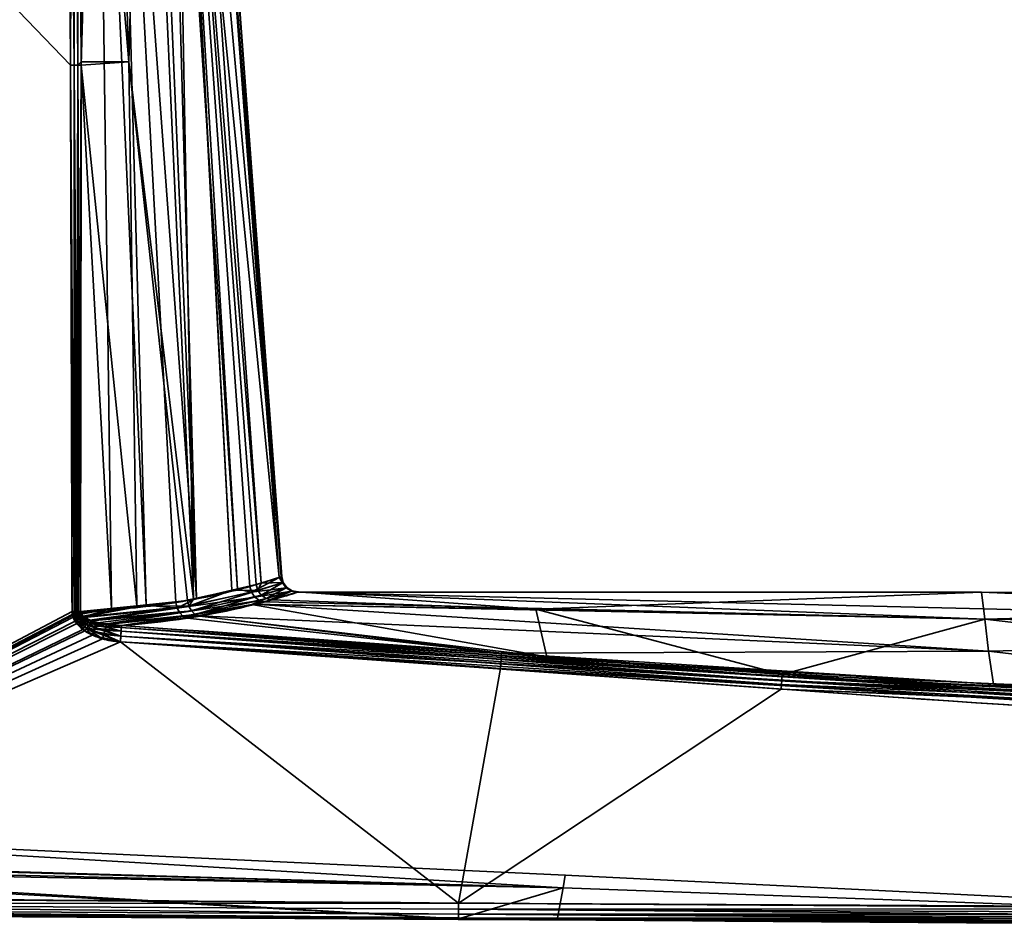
# Model space of a CAD drawing. Header units: millimetres. Extents: x -309 to 8309, y -96 to 57.
# Tile 3 of 95: x -249 to -219, y -93 to -66. Entities that reach past the tile are written whole.
import ezdxf

# ---------------------------------------------------------------- set-up
doc = ezdxf.new("R2010")
doc.units = ezdxf.units.MM
doc.layers.add('31', color=7, linetype='Continuous', true_color=0xffffff)

# ---------------------------------------------------------------- blocks, each defined once
blk = doc.blocks.new('UG_SURFACE_022')
at = {"layer": '31', "color": 251, "linetype": 'Continuous', "lineweight": 35}
for points in [[(-264, -50.3, 1115), (-264, -92.446, 1115), (-247.636, -83.789, 1115), (-247.684, -67.253, 1115)], [(-247.684, -67.253, 1115), (-247.744, -50.3, 1115), (-264, -50.3, 1115)], [(-264, -50.3, 1093), (-247.744, -50.3, 1093), (-247.684, -67.253, 1093)], [(-247.684, -67.253, 1093), (-247.636, -83.789, 1093), (-264, -92.446, 1093), (-264, -50.3, 1093)], [(-247.744, -50.3, 1115), (-247.684, -67.253, 1115), (-247.567, -67.253, 1114.986)], [(-247.567, -67.253, 1114.986), (-247.594, -50.3, 1114.974), (-247.744, -50.3, 1115)], [(-247.684, -67.253, 1093), (-247.744, -50.3, 1093), (-247.625, -50.3, 1093.014)], [(-247.625, -50.3, 1093.014), (-247.567, -67.253, 1093.014), (-247.684, -67.253, 1093)], [(-247.625, -50.3, 1093.014), (-247.596, -50.3, 1093.027), (-247.567, -67.253, 1093.014)], [(-247.596, -50.3, 1093.027), (-247.471, -50.3, 1093.081), (-247.455, -67.252, 1093.055)], [(-247.455, -67.252, 1093.055), (-247.567, -67.253, 1093.014), (-247.596, -50.3, 1093.027)], [(-247.579, -50.3, 1114.972), (-247.594, -50.3, 1114.974), (-247.567, -67.253, 1114.986)], [(-247.579, -50.3, 1114.972), (-247.567, -67.253, 1114.986), (-247.455, -67.252, 1114.944)], [(-247.455, -67.252, 1114.944), (-247.46, -50.3, 1114.906), (-247.579, -50.3, 1114.972)], [(-247.471, -50.3, 1093.081), (-247.459, -50.3, 1093.092), (-247.455, -67.252, 1093.055)], [(-247.432, -50.3, 1114.89), (-247.46, -50.3, 1114.906), (-247.455, -67.252, 1114.944)], [(-247.459, -50.3, 1093.092), (-247.348, -50.3, 1093.195), (-247.357, -67.252, 1093.122)], [(-247.357, -67.252, 1093.122), (-247.455, -67.252, 1093.055), (-247.459, -50.3, 1093.092)], [(-247.432, -50.3, 1114.89), (-247.455, -67.252, 1114.944), (-247.357, -67.145, 1114.878)], [(-247.357, -67.145, 1114.878), (-247.348, -50.3, 1114.805), (-247.432, -50.3, 1114.89)], [(-246.885, -50.3, 1094.032), (-246.442, -83.701, 1093.844), (-247.357, -67.252, 1093.122)], [(-247.348, -50.3, 1114.805), (-247.357, -67.145, 1114.878), (-245.913, -67.145, 1113.426)], [(-247.357, -67.252, 1093.122), (-247.348, -50.3, 1093.195), (-246.885, -50.3, 1094.032)], [(-245.913, -67.145, 1113.426), (-246.473, -50.3, 1113.145), (-247.348, -50.3, 1114.805)], [(-246.885, -50.3, 1094.032), (-246.296, -50.3, 1095.096), (-245.389, -83.604, 1094.712)], [(-245.389, -83.604, 1094.712), (-246.442, -83.701, 1093.844), (-246.885, -50.3, 1094.032)], [(-245.466, -50.3, 1111.238), (-246.473, -50.3, 1113.145), (-245.913, -67.145, 1113.426)], [(-246.296, -50.3, 1095.096), (-245.276, -50.3, 1096.939), (-243.869, -83.385, 1096.452)], [(-243.869, -83.385, 1096.452), (-244.492, -83.52, 1095.452), (-246.296, -50.3, 1095.096)], [(-244.492, -83.52, 1095.452), (-245.389, -83.604, 1094.712), (-246.296, -50.3, 1095.096)], [(-245.913, -67.145, 1113.426), (-243.959, -83.42, 1111.814), (-245.466, -50.3, 1111.238)], [(-244.566, -50.3, 1109.53), (-245.466, -50.3, 1111.238), (-243.959, -83.42, 1111.814)], [(-243.869, -83.385, 1096.452), (-245.276, -50.3, 1096.939), (-244.799, -50.3, 1097.801)], [(-244.799, -50.3, 1097.801), (-244.591, -50.3, 1098.902), (-242.62, -83.114, 1098.457)], [(-242.62, -83.114, 1098.457), (-243.869, -83.385, 1096.452), (-244.799, -50.3, 1097.801)], [(-244.591, -50.3, 1098.902), (-243.799, -50.3, 1103.086), (-241.36, -82.76, 1102.975)], [(-241.36, -82.76, 1102.975), (-242.248, -83.033, 1099.055), (-244.591, -50.3, 1098.902)], [(-242.248, -83.033, 1099.055), (-242.62, -83.114, 1098.457), (-244.591, -50.3, 1098.902)], [(-244.566, -50.3, 1109.53), (-243.959, -83.42, 1111.814), (-242.801, -83.151, 1109.764)], [(-242.801, -83.151, 1109.764), (-244.54, -50.3, 1109.361), (-244.566, -50.3, 1109.53)], [(-244.54, -50.3, 1109.361), (-242.055, -82.978, 1108.443), (-241.904, -82.931, 1107.623)], [(-244.54, -50.3, 1109.361), (-242.801, -83.151, 1109.764), (-242.055, -82.978, 1108.443)], [(-241.904, -82.931, 1107.623), (-244.227, -50.3, 1107.267), (-244.54, -50.3, 1109.361)], [(-244.227, -50.3, 1107.267), (-241.904, -82.931, 1107.623), (-241.285, -82.736, 1104.244)], [(-241.285, -82.736, 1104.244), (-243.688, -50.3, 1103.672), (-244.227, -50.3, 1107.267)], [(-241.306, -82.743, 1103.216), (-243.799, -50.3, 1103.086), (-243.688, -50.3, 1103.672)], [(-241.306, -82.743, 1103.216), (-241.36, -82.76, 1102.975), (-243.799, -50.3, 1103.086)], [(-243.688, -50.3, 1103.672), (-241.285, -82.736, 1104.244), (-241.306, -82.743, 1103.216)], [(-247.684, -67.253, 1115), (-247.636, -83.789, 1115), (-247.569, -83.789, 1114.994)], [(-247.569, -83.789, 1114.994), (-247.567, -67.253, 1114.986), (-247.684, -67.253, 1115)], [(-247.569, -83.789, 1093.006), (-247.684, -67.253, 1093), (-247.567, -67.253, 1093.014)], [(-247.569, -83.789, 1093.006), (-247.636, -83.789, 1093), (-247.684, -67.253, 1093)], [(-247.569, -83.789, 1114.994), (-247.547, -83.789, 1114.992), (-247.567, -67.253, 1114.986)], [(-247.567, -67.253, 1093.014), (-247.547, -83.789, 1093.008), (-247.569, -83.789, 1093.006)], [(-247.504, -83.789, 1114.98), (-247.455, -67.252, 1114.944), (-247.567, -67.253, 1114.986)], [(-247.567, -67.253, 1093.014), (-247.455, -67.252, 1093.055), (-247.461, -83.789, 1093.032)], [(-247.567, -67.253, 1114.986), (-247.547, -83.789, 1114.992), (-247.504, -83.789, 1114.98)], [(-247.461, -83.789, 1093.032), (-247.504, -83.789, 1093.02), (-247.567, -67.253, 1093.014)], [(-247.504, -83.789, 1093.02), (-247.547, -83.789, 1093.008), (-247.567, -67.253, 1093.014)], [(-247.504, -83.789, 1114.98), (-247.461, -83.789, 1114.968), (-247.455, -67.252, 1114.944)], [(-247.455, -67.252, 1114.944), (-247.461, -83.789, 1114.968), (-247.441, -83.788, 1114.959)], [(-247.441, -83.788, 1093.041), (-247.461, -83.789, 1093.032), (-247.455, -67.252, 1093.055)], [(-247.455, -67.252, 1114.944), (-247.357, -67.252, 1114.878), (-247.357, -67.145, 1114.878)], [(-247.441, -83.788, 1114.959), (-247.357, -67.252, 1114.878), (-247.455, -67.252, 1114.944)], [(-247.455, -67.252, 1093.055), (-247.357, -67.252, 1093.122), (-247.38, -83.788, 1093.07)], [(-247.38, -83.788, 1093.07), (-247.441, -83.788, 1093.041), (-247.455, -67.252, 1093.055)], [(-247.441, -83.788, 1114.959), (-247.38, -83.788, 1114.93), (-247.357, -67.252, 1114.878)], [(-246.442, -83.701, 1093.844), (-247.38, -83.788, 1093.07), (-247.357, -67.252, 1093.122)], [(-247.357, -67.252, 1114.878), (-247.38, -83.788, 1114.93), (-245.676, -83.617, 1113.461)], [(-245.913, -67.145, 1113.426), (-247.357, -67.145, 1114.878), (-247.357, -67.252, 1114.878)], [(-245.676, -83.617, 1113.461), (-245.913, -67.145, 1113.426), (-247.357, -67.252, 1114.878)], [(-245.913, -67.145, 1113.426), (-245.676, -83.617, 1113.461), (-244.143, -83.462, 1112.14)], [(-244.143, -83.462, 1112.14), (-243.959, -83.42, 1111.814), (-245.913, -67.145, 1113.426)], [(-242.2, -83.208, 1099.055), (-242.248, -83.033, 1099.055), (-241.36, -82.76, 1102.975)], [(-241.36, -82.76, 1102.975), (-241.258, -82.923, 1103.216), (-242.2, -83.208, 1099.055)], [(-241.237, -82.916, 1104.244), (-241.285, -82.736, 1104.244), (-241.904, -82.931, 1107.623)], [(-241.36, -82.76, 1102.975), (-241.306, -82.743, 1103.216), (-241.258, -82.923, 1103.216)], [(-241.306, -82.743, 1103.216), (-241.285, -82.736, 1104.244), (-241.237, -82.916, 1104.244)], [(-241.237, -82.916, 1104.244), (-241.258, -82.923, 1103.216), (-241.306, -82.743, 1103.216)], [(-243.869, -83.385, 1096.452), (-242.62, -83.114, 1098.457), (-242.2, -83.208, 1099.055), (-244.453, -83.688, 1095.441)], [(-244.103, -83.63, 1112.148), (-242.007, -83.154, 1108.442), (-242.801, -83.151, 1109.764)], [(-242.801, -83.151, 1109.764), (-243.959, -83.42, 1111.814), (-244.103, -83.63, 1112.148)], [(-242.007, -83.154, 1108.442), (-244.103, -83.63, 1112.148), (-244.021, -83.776, 1112.194)], [(-244.021, -83.776, 1112.194), (-241.904, -83.301, 1108.464), (-242.007, -83.154, 1108.442)], [(-242.007, -83.154, 1108.442), (-242.055, -82.978, 1108.443), (-242.801, -83.151, 1109.764)], [(-242.62, -83.114, 1098.457), (-242.248, -83.033, 1099.055), (-242.2, -83.208, 1099.055)], [(-242.2, -83.208, 1099.055), (-241.258, -82.923, 1103.216), (-241.147, -83.073, 1103.213)], [(-241.147, -83.073, 1103.213), (-242.099, -83.355, 1099.03), (-242.2, -83.208, 1099.055)], [(-242.099, -83.355, 1099.03), (-241.147, -83.073, 1103.213), (-240.99, -83.172, 1103.205)], [(-240.99, -83.172, 1103.205), (-241.957, -83.457, 1098.984), (-242.099, -83.355, 1099.03)], [(-241.904, -82.931, 1107.623), (-242.055, -82.978, 1108.443), (-242.007, -83.154, 1108.442)], [(-241.904, -82.931, 1107.623), (-242.007, -83.154, 1108.442), (-241.237, -82.916, 1104.244)], [(-241.237, -82.916, 1104.244), (-242.007, -83.154, 1108.442), (-241.904, -83.301, 1108.464)], [(-241.793, -83.499, 1098.922), (-241.957, -83.457, 1098.984), (-240.99, -83.172, 1103.205)], [(-241.904, -83.301, 1108.464), (-241.126, -83.066, 1104.245), (-241.237, -82.916, 1104.244)], [(-241.126, -83.066, 1104.245), (-241.904, -83.301, 1108.464), (-241.759, -83.402, 1108.506)], [(-240.99, -83.172, 1103.205), (-240.807, -83.206, 1103.195), (-241.793, -83.499, 1098.922)], [(-241.759, -83.402, 1108.506), (-240.968, -83.165, 1104.248), (-241.126, -83.066, 1104.245)], [(-240.968, -83.165, 1104.248), (-241.759, -83.402, 1108.506), (-241.591, -83.443, 1108.562)], [(-241.591, -83.443, 1108.562), (-240.785, -83.199, 1104.251), (-240.968, -83.165, 1104.248)], [(-241.258, -82.923, 1103.216), (-241.237, -82.916, 1104.244), (-241.126, -83.066, 1104.245)], [(-241.126, -83.066, 1104.245), (-241.147, -83.073, 1103.213), (-241.258, -82.923, 1103.216)], [(-241.147, -83.073, 1103.213), (-241.126, -83.066, 1104.245), (-240.968, -83.165, 1104.248)], [(-240.968, -83.165, 1104.248), (-240.99, -83.172, 1103.205), (-241.147, -83.073, 1103.213)], [(-240.99, -83.172, 1103.205), (-240.968, -83.165, 1104.248), (-240.79, -83.201, 1103.999)], [(-240.79, -83.201, 1103.999), (-240.807, -83.206, 1103.195), (-240.99, -83.172, 1103.205)], [(-240.968, -83.165, 1104.248), (-240.785, -83.199, 1104.251), (-240.79, -83.201, 1103.999)], [(-244.103, -83.63, 1112.148), (-244.143, -83.462, 1112.14), (-245.676, -83.617, 1113.461)], [(-244.453, -83.688, 1095.441), (-244.492, -83.52, 1095.452), (-243.869, -83.385, 1096.452)], [(-244.453, -83.688, 1095.441), (-242.2, -83.208, 1099.055), (-242.099, -83.355, 1099.03)], [(-242.099, -83.355, 1099.03), (-244.376, -83.834, 1095.392), (-244.453, -83.688, 1095.441)], [(-244.376, -83.834, 1095.392), (-242.099, -83.355, 1099.03), (-241.957, -83.457, 1098.984)], [(-241.957, -83.457, 1098.984), (-244.267, -83.94, 1095.311), (-244.376, -83.834, 1095.392)], [(-244.267, -83.94, 1095.311), (-241.957, -83.457, 1098.984), (-242.128, -83.57, 1098.392)], [(-243.959, -83.42, 1111.814), (-244.143, -83.462, 1112.14), (-244.103, -83.63, 1112.148)], [(-241.904, -83.301, 1108.464), (-244.021, -83.776, 1112.194), (-243.908, -83.882, 1112.272)], [(-243.908, -83.882, 1112.272), (-241.759, -83.402, 1108.506), (-241.904, -83.301, 1108.464)], [(-242.189, -83.578, 1109.604), (-241.759, -83.402, 1108.506), (-243.908, -83.882, 1112.272)], [(-242.189, -83.578, 1109.604), (-241.591, -83.443, 1108.562), (-241.759, -83.402, 1108.506)], [(-241.591, -83.443, 1108.562), (-242.189, -83.578, 1109.604), (-233.588, -83.725, 1109.694)], [(-241.957, -83.457, 1098.984), (-241.793, -83.499, 1098.922), (-242.128, -83.57, 1098.392)], [(-219.996, -84.025, 1098.166), (-241.793, -83.499, 1098.922), (-240.807, -83.206, 1103.195)], [(-240.785, -83.199, 1104.251), (-241.591, -83.443, 1108.562), (-233.588, -83.725, 1109.694)], [(-240.807, -83.206, 1103.195), (-240.79, -83.201, 1103.999), (-220.093, -83.211, 1103.999)], [(-220.093, -83.211, 1103.999), (-192.639, -84.375, 1098.026), (-240.807, -83.206, 1103.195)], [(-240.807, -83.206, 1103.195), (-192.639, -84.375, 1098.026), (-219.996, -84.025, 1098.166)], [(-220.093, -83.211, 1103.999), (-240.79, -83.201, 1103.999), (-240.785, -83.199, 1104.251)], [(-220.093, -83.211, 1103.999), (-240.785, -83.199, 1104.251), (-233.588, -83.725, 1109.694)], [(-233.588, -83.725, 1109.694), (-219.996, -84.024, 1109.832), (-220.093, -83.211, 1103.999)], [(-192.639, -83.3, 1103.998), (-220.093, -83.211, 1103.999), (-219.996, -84.024, 1109.832)], [(-220.093, -83.211, 1103.999), (-192.639, -83.3, 1103.998), (-192.639, -84.375, 1098.026)], [(-219.996, -84.024, 1109.832), (-192.639, -84.374, 1109.971), (-192.639, -83.3, 1103.998)], [(-245.676, -83.617, 1113.461), (-247.38, -83.788, 1114.93), (-247.368, -83.85, 1114.927)], [(-247.374, -83.834, 1093.071), (-247.38, -83.788, 1093.07), (-246.442, -83.701, 1093.844)], [(-247.354, -83.877, 1093.076), (-247.374, -83.834, 1093.071), (-246.442, -83.701, 1093.844)], [(-247.368, -83.85, 1114.927), (-247.303, -83.936, 1114.911), (-245.676, -83.617, 1113.461)], [(-246.442, -83.701, 1093.844), (-247.277, -83.953, 1093.096), (-247.354, -83.877, 1093.076)], [(-247.303, -83.936, 1114.911), (-247.275, -83.953, 1114.904), (-245.676, -83.617, 1113.461)], [(-247.277, -83.953, 1093.096), (-246.442, -83.701, 1093.844), (-245.389, -83.604, 1094.712)], [(-245.389, -83.604, 1094.712), (-244.453, -83.688, 1095.441), (-247.277, -83.953, 1093.096)], [(-247.259, -83.971, 1093.101), (-247.277, -83.953, 1093.096), (-244.453, -83.688, 1095.441)], [(-247.275, -83.953, 1114.904), (-244.103, -83.63, 1112.148), (-245.676, -83.617, 1113.461)], [(-244.103, -83.63, 1112.148), (-247.275, -83.953, 1114.904), (-247.101, -84.056, 1114.858)], [(-247.042, -84.079, 1093.157), (-247.259, -83.971, 1093.101), (-244.453, -83.688, 1095.441)], [(-247.101, -84.056, 1114.858), (-244.021, -83.776, 1112.194), (-244.103, -83.63, 1112.148)], [(-244.021, -83.776, 1112.194), (-247.101, -84.056, 1114.858), (-246.851, -84.137, 1114.792)], [(-244.453, -83.688, 1095.441), (-244.376, -83.834, 1095.392), (-247.042, -84.079, 1093.157)], [(-244.021, -83.776, 1112.194), (-246.851, -84.137, 1114.792), (-246.589, -84.168, 1114.718)], [(-246.589, -84.168, 1114.718), (-243.908, -83.882, 1112.272), (-244.021, -83.776, 1112.194)], [(-245.389, -83.604, 1094.712), (-244.492, -83.52, 1095.452), (-244.453, -83.688, 1095.441)], [(-242.128, -83.57, 1098.392), (-243.828, -83.928, 1095.703), (-244.267, -83.94, 1095.311)], [(-243.908, -83.882, 1112.272), (-243.777, -83.935, 1112.371), (-242.189, -83.578, 1109.604)], [(-219.88, -84.991, 1095.494), (-243.828, -83.928, 1095.703), (-242.128, -83.57, 1098.392)], [(-242.189, -83.578, 1109.604), (-243.777, -83.935, 1112.371), (-233.261, -85.17, 1114.677)], [(-233.261, -85.17, 1114.677), (-233.588, -83.725, 1109.694), (-242.189, -83.578, 1109.604)], [(-219.996, -84.025, 1098.166), (-242.128, -83.57, 1098.392), (-241.793, -83.499, 1098.922)], [(-242.128, -83.57, 1098.392), (-219.996, -84.025, 1098.166), (-219.88, -84.991, 1095.494)], [(-233.588, -83.725, 1109.694), (-233.261, -85.17, 1114.677), (-226.132, -85.696, 1114.722)], [(-226.132, -85.696, 1114.722), (-219.996, -84.024, 1109.832), (-233.588, -83.725, 1109.694)], [(-264, -92.446, 1115), (-247.621, -83.912, 1115), (-247.636, -83.789, 1115)], [(-247.636, -83.789, 1093), (-247.628, -83.88, 1093), (-264, -92.446, 1093)], [(-247.628, -83.88, 1093), (-247.604, -83.967, 1093), (-264, -92.446, 1093)], [(-264, -92.446, 1115), (-247.545, -84.087, 1115), (-247.621, -83.912, 1115)], [(-247.604, -83.967, 1093), (-247.494, -84.159, 1093), (-264, -92.446, 1093)], [(-247.569, -83.789, 1114.994), (-247.636, -83.789, 1115), (-247.621, -83.912, 1115)], [(-247.628, -83.88, 1093), (-247.636, -83.789, 1093), (-247.569, -83.789, 1093.006)], [(-247.569, -83.789, 1093.006), (-247.561, -83.868, 1093.005), (-247.628, -83.88, 1093)], [(-247.604, -83.967, 1093), (-247.628, -83.88, 1093), (-247.561, -83.868, 1093.005)], [(-247.621, -83.912, 1115), (-247.554, -83.896, 1114.995), (-247.569, -83.789, 1114.994)], [(-247.554, -83.896, 1114.995), (-247.621, -83.912, 1115), (-247.545, -84.087, 1115)], [(-247.561, -83.868, 1093.005), (-247.538, -83.944, 1093.005), (-247.604, -83.967, 1093)], [(-247.494, -84.159, 1093), (-247.604, -83.967, 1093), (-247.538, -83.944, 1093.005)], [(-247.547, -83.789, 1114.992), (-247.569, -83.789, 1114.994), (-247.554, -83.896, 1114.995)], [(-247.561, -83.868, 1093.005), (-247.569, -83.789, 1093.006), (-247.547, -83.789, 1093.008)], [(-247.496, -83.856, 1093.018), (-247.561, -83.868, 1093.005), (-247.547, -83.789, 1093.008)], [(-247.561, -83.868, 1093.005), (-247.496, -83.856, 1093.018), (-247.474, -83.921, 1093.019)], [(-247.474, -83.921, 1093.019), (-247.538, -83.944, 1093.005), (-247.561, -83.868, 1093.005)], [(-247.554, -83.896, 1114.995), (-247.49, -83.88, 1114.981), (-247.504, -83.789, 1114.98)], [(-247.504, -83.789, 1114.98), (-247.547, -83.789, 1114.992), (-247.554, -83.896, 1114.995)], [(-247.49, -83.88, 1114.981), (-247.554, -83.896, 1114.995), (-247.481, -84.047, 1114.994)], [(-247.545, -84.087, 1115), (-247.481, -84.047, 1114.994), (-247.554, -83.896, 1114.995)], [(-247.547, -83.789, 1093.008), (-247.504, -83.789, 1093.02), (-247.496, -83.856, 1093.018)], [(-247.481, -84.047, 1114.994), (-247.545, -84.087, 1115), (-247.312, -84.334, 1115)], [(-247.538, -83.944, 1093.005), (-247.474, -83.921, 1093.019), (-247.37, -84.06, 1093.026)], [(-247.538, -83.944, 1093.005), (-247.431, -84.109, 1093.006), (-247.494, -84.159, 1093)], [(-247.37, -84.06, 1093.026), (-247.431, -84.109, 1093.006), (-247.538, -83.944, 1093.005)], [(-247.461, -83.789, 1114.968), (-247.504, -83.789, 1114.98), (-247.49, -83.88, 1114.981)], [(-247.496, -83.856, 1093.018), (-247.504, -83.789, 1093.02), (-247.461, -83.789, 1093.032)], [(-247.461, -83.789, 1093.032), (-247.433, -83.844, 1093.041), (-247.496, -83.856, 1093.018)], [(-247.496, -83.856, 1093.018), (-247.433, -83.844, 1093.041), (-247.412, -83.898, 1093.043)], [(-247.412, -83.898, 1093.043), (-247.474, -83.921, 1093.019), (-247.496, -83.856, 1093.018)], [(-247.461, -83.789, 1114.968), (-247.49, -83.88, 1114.981), (-247.427, -83.864, 1114.959)], [(-247.427, -83.864, 1114.959), (-247.49, -83.88, 1114.981), (-247.418, -84.008, 1114.977)], [(-247.481, -84.047, 1114.994), (-247.418, -84.008, 1114.977), (-247.49, -83.88, 1114.981)], [(-247.418, -84.008, 1114.977), (-247.481, -84.047, 1114.994), (-247.254, -84.258, 1114.991)], [(-247.312, -84.334, 1115), (-247.254, -84.258, 1114.991), (-247.481, -84.047, 1114.994)], [(-247.474, -83.921, 1093.019), (-247.412, -83.898, 1093.043), (-247.312, -84.014, 1093.057)], [(-247.312, -84.014, 1093.057), (-247.37, -84.06, 1093.026), (-247.474, -83.921, 1093.019)], [(-247.427, -83.864, 1114.959), (-247.441, -83.788, 1114.959), (-247.461, -83.789, 1114.968)], [(-247.461, -83.789, 1093.032), (-247.441, -83.788, 1093.041), (-247.433, -83.844, 1093.041)], [(-247.38, -83.788, 1114.93), (-247.441, -83.788, 1114.959), (-247.427, -83.864, 1114.959)], [(-247.433, -83.844, 1093.041), (-247.441, -83.788, 1093.041), (-247.38, -83.788, 1093.07)], [(-247.38, -83.788, 1093.07), (-247.374, -83.834, 1093.071), (-247.433, -83.844, 1093.041)], [(-247.412, -83.898, 1093.043), (-247.433, -83.844, 1093.041), (-247.374, -83.834, 1093.071)], [(-247.431, -84.109, 1093.006), (-247.37, -84.06, 1093.026), (-247.134, -84.217, 1093.041)], [(-247.427, -83.864, 1114.959), (-247.368, -83.85, 1114.927), (-247.38, -83.788, 1114.93)], [(-247.368, -83.85, 1114.927), (-247.427, -83.864, 1114.959), (-247.359, -83.971, 1114.949)], [(-247.418, -84.008, 1114.977), (-247.359, -83.971, 1114.949), (-247.427, -83.864, 1114.959)], [(-247.359, -83.971, 1114.949), (-247.418, -84.008, 1114.977), (-247.198, -84.184, 1114.963)], [(-247.254, -84.258, 1114.991), (-247.198, -84.184, 1114.963), (-247.418, -84.008, 1114.977)], [(-247.374, -83.834, 1093.071), (-247.354, -83.877, 1093.076), (-247.412, -83.898, 1093.043)], [(-247.312, -84.014, 1093.057), (-247.412, -83.898, 1093.043), (-247.354, -83.877, 1093.076)], [(-247.37, -84.06, 1093.026), (-247.312, -84.014, 1093.057), (-247.085, -84.143, 1093.091)], [(-247.085, -84.143, 1093.091), (-247.134, -84.217, 1093.041), (-247.37, -84.06, 1093.026)], [(-247.359, -83.971, 1114.949), (-247.303, -83.936, 1114.911), (-247.368, -83.85, 1114.927)], [(-247.275, -83.953, 1114.904), (-247.303, -83.936, 1114.911), (-247.359, -83.971, 1114.949)], [(-247.275, -83.953, 1114.904), (-247.359, -83.971, 1114.949), (-247.146, -84.116, 1114.918)], [(-247.198, -84.184, 1114.963), (-247.146, -84.116, 1114.918), (-247.359, -83.971, 1114.949)], [(-247.354, -83.877, 1093.076), (-247.277, -83.953, 1093.096), (-247.312, -84.014, 1093.057)], [(-247.277, -83.953, 1093.096), (-247.259, -83.971, 1093.101), (-247.312, -84.014, 1093.057)], [(-247.085, -84.143, 1093.091), (-247.312, -84.014, 1093.057), (-247.259, -83.971, 1093.101)], [(-247.146, -84.116, 1114.918), (-247.101, -84.056, 1114.858), (-247.275, -83.953, 1114.904)], [(-247.259, -83.971, 1093.101), (-247.042, -84.079, 1093.157), (-247.085, -84.143, 1093.091)], [(-247.101, -84.056, 1114.858), (-247.146, -84.116, 1114.918), (-246.885, -84.209, 1114.879)], [(-246.885, -84.209, 1114.879), (-246.851, -84.137, 1114.792), (-247.101, -84.056, 1114.858)], [(-246.612, -84.262, 1093.165), (-247.085, -84.143, 1093.091), (-247.042, -84.079, 1093.157)], [(-246.6, -84.185, 1093.277), (-247.042, -84.079, 1093.157), (-244.376, -83.834, 1095.392)], [(-247.042, -84.079, 1093.157), (-246.6, -84.185, 1093.277), (-246.612, -84.262, 1093.165)], [(-244.376, -83.834, 1095.392), (-244.267, -83.94, 1095.311), (-246.6, -84.185, 1093.277)], [(-246.591, -84.187, 1093.28), (-246.6, -84.185, 1093.277), (-244.267, -83.94, 1095.311)], [(-246.14, -84.221, 1093.406), (-246.591, -84.187, 1093.28), (-244.267, -83.94, 1095.311)], [(-243.908, -83.882, 1112.272), (-246.589, -84.168, 1114.718), (-246.14, -84.221, 1114.594)], [(-246.14, -84.221, 1114.594), (-243.777, -83.935, 1112.371), (-243.908, -83.882, 1112.272)], [(-243.777, -83.935, 1112.371), (-246.14, -84.221, 1114.594), (-233.261, -85.17, 1114.677)], [(-244.267, -83.94, 1095.311), (-244.142, -83.995, 1095.206), (-246.14, -84.221, 1093.406)], [(-234.627, -85.05, 1093.33), (-246.14, -84.221, 1093.406), (-244.142, -83.995, 1095.206)], [(-243.828, -83.928, 1095.703), (-244.142, -83.995, 1095.206), (-244.267, -83.94, 1095.311)], [(-234.627, -85.05, 1093.33), (-244.142, -83.995, 1095.206), (-243.828, -83.928, 1095.703)], [(-243.828, -83.928, 1095.703), (-219.88, -84.991, 1095.494), (-234.627, -85.05, 1093.33)], [(-219.996, -84.024, 1109.832), (-226.132, -85.696, 1114.722), (-193.01, -87.145, 1114.816)], [(-193.01, -87.145, 1114.816), (-192.639, -84.374, 1109.971), (-219.996, -84.024, 1109.832)], [(-219.88, -84.991, 1095.494), (-219.996, -84.025, 1098.166), (-192.639, -84.375, 1098.026)], [(-247.312, -84.334, 1115), (-247.545, -84.087, 1115), (-264, -92.446, 1115)], [(-264, -92.446, 1093), (-247.494, -84.159, 1093), (-247.244, -84.382, 1093)], [(-264, -92.446, 1115), (-247.021, -84.505, 1115), (-247.312, -84.334, 1115)], [(-247.244, -84.382, 1093), (-247.494, -84.159, 1093), (-247.431, -84.109, 1093.006)], [(-247.431, -84.109, 1093.006), (-247.188, -84.298, 1093.01), (-247.244, -84.382, 1093)], [(-247.134, -84.217, 1093.041), (-247.188, -84.298, 1093.01), (-247.431, -84.109, 1093.006)], [(-247.254, -84.258, 1114.991), (-247.312, -84.334, 1115), (-247.021, -84.505, 1115)], [(-247.198, -84.184, 1114.963), (-247.254, -84.258, 1114.991), (-246.972, -84.399, 1114.986)], [(-247.021, -84.505, 1115), (-246.972, -84.399, 1114.986), (-247.254, -84.258, 1114.991)], [(-246.714, -84.618, 1093), (-247.244, -84.382, 1093), (-247.188, -84.298, 1093.01)], [(-247.146, -84.116, 1114.918), (-247.198, -84.184, 1114.963), (-246.926, -84.298, 1114.945)], [(-246.972, -84.399, 1114.986), (-246.926, -84.298, 1114.945), (-247.198, -84.184, 1114.963)], [(-247.188, -84.298, 1093.01), (-247.134, -84.217, 1093.041), (-246.641, -84.364, 1093.076)], [(-247.188, -84.298, 1093.01), (-246.676, -84.486, 1093.019), (-246.714, -84.618, 1093)], [(-246.641, -84.364, 1093.076), (-246.676, -84.486, 1093.019), (-247.188, -84.298, 1093.01)], [(-246.926, -84.298, 1114.945), (-246.885, -84.209, 1114.879), (-247.146, -84.116, 1114.918)], [(-247.134, -84.217, 1093.041), (-247.085, -84.143, 1093.091), (-246.612, -84.262, 1093.165)], [(-246.612, -84.262, 1093.165), (-246.641, -84.364, 1093.076), (-247.134, -84.217, 1093.041)], [(-246.926, -84.298, 1114.945), (-246.972, -84.399, 1114.986), (-246.161, -84.542, 1114.97)], [(-246.885, -84.209, 1114.879), (-246.926, -84.298, 1114.945), (-246.151, -84.393, 1114.885)], [(-246.161, -84.542, 1114.97), (-246.151, -84.393, 1114.885), (-246.926, -84.298, 1114.945)], [(-246.589, -84.168, 1114.718), (-246.851, -84.137, 1114.792), (-246.885, -84.209, 1114.879)], [(-246.885, -84.209, 1114.879), (-246.144, -84.282, 1114.754), (-246.589, -84.168, 1114.718)], [(-246.151, -84.393, 1114.885), (-246.144, -84.282, 1114.754), (-246.885, -84.209, 1114.879)], [(-246.161, -84.542, 1093.03), (-246.676, -84.486, 1093.019), (-246.641, -84.364, 1093.076)], [(-246.151, -84.393, 1093.115), (-246.641, -84.364, 1093.076), (-246.612, -84.262, 1093.165)], [(-246.641, -84.364, 1093.076), (-246.151, -84.393, 1093.115), (-246.161, -84.542, 1093.03)], [(-246.6, -84.185, 1093.277), (-246.591, -84.187, 1093.28), (-246.612, -84.262, 1093.165)], [(-246.144, -84.282, 1093.246), (-246.612, -84.262, 1093.165), (-246.591, -84.187, 1093.28)], [(-246.612, -84.262, 1093.165), (-246.144, -84.282, 1093.246), (-246.151, -84.393, 1093.115)], [(-246.591, -84.187, 1093.28), (-246.14, -84.221, 1093.406), (-246.144, -84.282, 1093.246)], [(-246.144, -84.282, 1114.754), (-246.14, -84.221, 1114.594), (-246.589, -84.168, 1114.718)], [(-226.137, -85.774, 1114.837), (-246.144, -84.282, 1114.754), (-246.151, -84.393, 1114.885)], [(-246.151, -84.393, 1093.115), (-246.144, -84.282, 1093.246), (-234.632, -85.123, 1093.196)], [(-233.261, -85.17, 1114.677), (-246.14, -84.221, 1114.594), (-246.144, -84.282, 1114.754)], [(-246.144, -84.282, 1093.246), (-246.14, -84.221, 1093.406), (-234.627, -85.05, 1093.33)], [(-246.144, -84.282, 1114.754), (-226.137, -85.774, 1114.837), (-233.261, -85.17, 1114.677)], [(-234.627, -85.05, 1093.33), (-234.632, -85.123, 1093.196), (-246.144, -84.282, 1093.246)], [(-219.88, -84.991, 1095.494), (-192.639, -84.375, 1098.026), (-201.518, -87.146, 1093.184)], [(-264, -92.446, 1093), (-247.244, -84.382, 1093), (-246.714, -84.618, 1093)], [(-246.172, -84.711, 1115), (-247.021, -84.505, 1115), (-264, -92.446, 1115)], [(-235.933, -92.621, 1093), (-264, -92.446, 1093), (-246.714, -84.618, 1093), (-246.172, -84.711, 1093)], [(-246.972, -84.399, 1114.986), (-247.021, -84.505, 1115), (-246.172, -84.711, 1115)], [(-246.172, -84.711, 1115), (-246.161, -84.542, 1114.97), (-246.972, -84.399, 1114.986)], [(-246.172, -84.711, 1093), (-246.714, -84.618, 1093), (-246.676, -84.486, 1093.019)], [(-246.676, -84.486, 1093.019), (-246.161, -84.542, 1093.03), (-246.172, -84.711, 1093)], [(-226.154, -86.006, 1114.981), (-246.161, -84.542, 1114.97), (-246.172, -84.711, 1115)], [(-246.172, -84.711, 1093), (-246.161, -84.542, 1093.03), (-234.65, -85.369, 1093.023)], [(-226.145, -85.88, 1114.925), (-246.151, -84.393, 1114.885), (-246.161, -84.542, 1114.97)], [(-246.161, -84.542, 1093.03), (-246.151, -84.393, 1093.115), (-234.64, -85.233, 1093.091)], [(-246.161, -84.542, 1114.97), (-226.154, -86.006, 1114.981), (-226.145, -85.88, 1114.925)], [(-234.64, -85.233, 1093.091), (-234.65, -85.369, 1093.023), (-246.161, -84.542, 1093.03)], [(-246.151, -84.393, 1114.885), (-226.145, -85.88, 1114.925), (-226.137, -85.774, 1114.837)], [(-234.632, -85.123, 1093.196), (-234.64, -85.233, 1093.091), (-246.151, -84.393, 1093.115)], [(-226.164, -86.142, 1115), (-246.172, -84.711, 1115), (-264, -92.446, 1115), (-235.933, -92.621, 1115)], [(-246.172, -84.711, 1115), (-226.164, -86.142, 1115), (-226.154, -86.006, 1114.981)], [(-234.65, -85.369, 1093.023), (-234.661, -85.519, 1093), (-246.172, -84.711, 1093)], [(-235.933, -92.621, 1093), (-246.172, -84.711, 1093), (-234.661, -85.519, 1093)], [(-234.65, -85.369, 1093.023), (-234.64, -85.233, 1093.091), (-201.521, -87.32, 1093.048)], [(-234.64, -85.233, 1093.091), (-234.632, -85.123, 1093.196), (-201.52, -87.225, 1093.107)], [(-201.52, -87.225, 1093.107), (-201.521, -87.32, 1093.048), (-234.64, -85.233, 1093.091)], [(-234.632, -85.123, 1093.196), (-234.627, -85.05, 1093.33), (-219.731, -85.993, 1093.264)], [(-201.52, -87.225, 1093.107), (-234.632, -85.123, 1093.196), (-219.731, -85.993, 1093.264)], [(-219.88, -84.991, 1095.494), (-219.731, -85.993, 1093.264), (-234.627, -85.05, 1093.33)], [(-226.137, -85.774, 1114.837), (-226.132, -85.696, 1114.722), (-233.261, -85.17, 1114.677)], [(-201.518, -87.146, 1093.184), (-219.731, -85.993, 1093.264), (-219.88, -84.991, 1095.494)], [(-234.661, -85.519, 1093), (-201.525, -87.534, 1093), (-201.5, -92.8, 1093), (-235.933, -92.621, 1093)], [(-234.661, -85.519, 1093), (-234.65, -85.369, 1093.023), (-201.523, -87.424, 1093.012)], [(-201.523, -87.424, 1093.012), (-201.525, -87.534, 1093), (-234.661, -85.519, 1093)], [(-201.521, -87.32, 1093.048), (-201.523, -87.424, 1093.012), (-234.65, -85.369, 1093.023)], [(-226.137, -85.774, 1114.837), (-226.145, -85.88, 1114.925), (-193.01, -87.319, 1114.952)], [(-193.01, -87.145, 1114.816), (-226.132, -85.696, 1114.722), (-226.137, -85.774, 1114.837)], [(-226.137, -85.774, 1114.837), (-193.01, -87.224, 1114.893), (-193.01, -87.145, 1114.816)], [(-193.01, -87.319, 1114.952), (-193.01, -87.224, 1114.893), (-226.137, -85.774, 1114.837)], [(-235.933, -92.621, 1115), (-201.5, -92.8, 1115), (-193.01, -87.533, 1115), (-226.164, -86.142, 1115)], [(-193.01, -87.423, 1114.988), (-226.154, -86.006, 1114.981), (-226.164, -86.142, 1115)], [(-226.164, -86.142, 1115), (-193.01, -87.533, 1115), (-193.01, -87.423, 1114.988)], [(-226.145, -85.88, 1114.925), (-226.154, -86.006, 1114.981), (-193.01, -87.423, 1114.988)], [(-193.01, -87.423, 1114.988), (-193.01, -87.319, 1114.952), (-226.145, -85.88, 1114.925)], [(-219.731, -85.993, 1093.264), (-201.518, -87.146, 1093.184), (-201.52, -87.225, 1093.107)], [(-264.012, -90.311, 1104), (-232.699, -91.775, 1104), (-232.768, -92.155, 1109.564)], [(-232.768, -92.155, 1109.564), (-264.008, -91.279, 1109.683), (-264.012, -90.311, 1104)], [(-264.012, -90.311, 1104), (-264.008, -91.24, 1098.31), (-232.768, -92.155, 1098.436)], [(-232.699, -91.775, 1104), (-264.012, -90.311, 1104), (-264.012, -90.311, 1104)], [(-232.768, -92.155, 1098.436), (-232.699, -91.775, 1104), (-264.012, -90.311, 1104)], [(-232.768, -92.155, 1098.436), (-264.008, -91.24, 1098.31), (-264.007, -91.439, 1097.089)], [(-264.007, -91.536, 1111.195), (-264.008, -91.279, 1109.683), (-232.768, -92.155, 1109.564)], [(-264.007, -91.439, 1097.089), (-264.002, -92.887, 1093.736), (-235.936, -93.1, 1093.644)], [(-235.936, -93.1, 1093.644), (-232.768, -92.155, 1098.436), (-264.007, -91.439, 1097.089)], [(-264.007, -91.536, 1111.195), (-232.768, -92.155, 1109.564), (-235.936, -93.1, 1114.356)], [(-235.936, -93.1, 1114.356), (-264.002, -92.887, 1114.264), (-264.007, -91.536, 1111.195)], [(-232.699, -91.775, 1104), (-232.768, -92.155, 1098.436), (-201.521, -93.299, 1098.581)], [(-201.521, -93.299, 1109.419), (-232.768, -92.155, 1109.564), (-232.699, -91.775, 1104)], [(-201.521, -93.299, 1098.581), (-201.521, -93.299, 1104), (-232.699, -91.775, 1104)], [(-232.699, -91.775, 1104), (-201.521, -93.299, 1104), (-201.521, -93.299, 1109.419)], [(-232.768, -92.155, 1109.564), (-232.945, -93.117, 1114.368), (-235.936, -93.1, 1114.356)], [(-235.936, -93.1, 1093.644), (-232.945, -93.117, 1093.632), (-232.768, -92.155, 1098.436)], [(-201.521, -93.3, 1114.5), (-232.945, -93.117, 1114.368), (-232.768, -92.155, 1109.564)], [(-232.768, -92.155, 1098.436), (-232.945, -93.117, 1093.632), (-201.521, -93.3, 1093.5)], [(-201.521, -93.3, 1093.5), (-201.521, -93.299, 1098.581), (-232.768, -92.155, 1098.436)], [(-232.768, -92.155, 1109.564), (-201.521, -93.299, 1109.419), (-201.521, -93.3, 1114.5)], [(-235.933, -92.621, 1115), (-264, -92.446, 1115), (-264.001, -92.647, 1114.958)], [(-264.001, -92.647, 1093.042), (-264, -92.446, 1093), (-235.933, -92.621, 1093)], [(-264.001, -92.647, 1114.958), (-235.934, -92.803, 1114.966), (-235.933, -92.621, 1115)], [(-235.933, -92.621, 1093), (-235.934, -92.803, 1093.034), (-264.001, -92.647, 1093.042)], [(-235.934, -92.803, 1114.966), (-264.001, -92.647, 1114.958), (-264.001, -92.648, 1114.957)], [(-264.001, -92.648, 1093.043), (-264.001, -92.647, 1093.042), (-235.934, -92.803, 1093.034)], [(-264.001, -92.648, 1114.957), (-235.935, -92.96, 1114.867), (-235.934, -92.803, 1114.966)], [(-264.001, -92.648, 1114.957), (-264.001, -92.814, 1114.839), (-235.935, -92.96, 1114.867)], [(-264.001, -92.648, 1093.043), (-235.934, -92.803, 1093.034), (-235.935, -92.96, 1093.132)], [(-235.935, -92.96, 1093.132), (-264.001, -92.814, 1093.161), (-264.001, -92.648, 1093.043)], [(-201.5, -92.8, 1115), (-235.933, -92.621, 1115), (-235.934, -92.803, 1114.966)], [(-235.934, -92.803, 1093.034), (-235.933, -92.621, 1093), (-201.5, -92.8, 1093)], [(-264.001, -92.814, 1114.839), (-264.002, -92.919, 1114.664), (-235.936, -93.07, 1114.719)], [(-235.936, -93.07, 1093.281), (-264.002, -92.919, 1093.336), (-264.001, -92.815, 1093.163)], [(-264.002, -92.943, 1114.456), (-264.002, -92.887, 1114.264), (-235.936, -93.1, 1114.356)], [(-235.936, -93.1, 1093.644), (-264.002, -92.887, 1093.736), (-264.002, -92.943, 1093.544)], [(-235.936, -93.07, 1114.719), (-264.002, -92.919, 1114.664), (-264.002, -92.919, 1114.66)], [(-264.002, -92.919, 1114.66), (-235.936, -93.119, 1114.54), (-235.936, -93.07, 1114.719)], [(-264.002, -92.919, 1114.66), (-264.002, -92.945, 1114.46), (-235.936, -93.119, 1114.54)], [(-264.002, -92.919, 1093.336), (-235.936, -93.07, 1093.281), (-235.936, -93.119, 1093.46)], [(-235.936, -93.119, 1093.46), (-264.002, -92.945, 1093.54), (-264.002, -92.919, 1093.336)], [(-264.002, -92.945, 1114.46), (-264.002, -92.943, 1114.456), (-235.936, -93.1, 1114.356)], [(-235.936, -93.1, 1093.644), (-264.002, -92.943, 1093.544), (-264.002, -92.945, 1093.54)], [(-235.936, -93.1, 1114.356), (-235.936, -93.119, 1114.54), (-264.002, -92.945, 1114.46)], [(-264.002, -92.945, 1093.54), (-235.936, -93.119, 1093.46), (-235.936, -93.1, 1093.644)], [(-235.936, -93.07, 1114.719), (-235.935, -92.96, 1114.867), (-264.001, -92.814, 1114.839)], [(-264.001, -92.815, 1093.163), (-264.001, -92.814, 1093.161), (-235.935, -92.96, 1093.132)], [(-264.001, -92.815, 1093.163), (-235.935, -92.96, 1093.132), (-235.936, -93.07, 1093.281)], [(-235.935, -92.96, 1114.867), (-235.936, -93.07, 1114.719), (-201.501, -93.204, 1114.794)], [(-235.936, -93.07, 1093.281), (-235.935, -92.96, 1093.132), (-201.501, -93.094, 1093.096)], [(-235.934, -92.803, 1114.966), (-235.935, -92.96, 1114.867), (-201.501, -93.094, 1114.905)], [(-235.935, -92.96, 1093.132), (-235.934, -92.803, 1093.034), (-201.5, -92.955, 1093.024)], [(-201.5, -92.955, 1093.024), (-201.501, -93.094, 1093.096), (-235.935, -92.96, 1093.132)], [(-201.501, -93.204, 1114.794), (-201.501, -93.094, 1114.905), (-235.935, -92.96, 1114.867)], [(-235.934, -92.803, 1114.966), (-201.5, -92.955, 1114.976), (-201.5, -92.8, 1115)], [(-201.5, -92.8, 1093), (-201.5, -92.955, 1093.024), (-235.934, -92.803, 1093.034)], [(-201.501, -93.094, 1114.905), (-201.5, -92.955, 1114.976), (-235.934, -92.803, 1114.966)], [(-235.936, -93.07, 1114.719), (-235.936, -93.119, 1114.54), (-201.501, -93.276, 1114.655)], [(-201.501, -93.276, 1114.655), (-201.501, -93.204, 1114.794), (-235.936, -93.07, 1114.719)], [(-235.936, -93.119, 1093.46), (-235.936, -93.07, 1093.281), (-201.501, -93.204, 1093.206)], [(-201.501, -93.094, 1093.096), (-201.501, -93.204, 1093.206), (-235.936, -93.07, 1093.281)], [(-235.936, -93.119, 1114.54), (-235.936, -93.1, 1114.356), (-232.945, -93.117, 1114.368)], [(-232.945, -93.117, 1093.632), (-235.936, -93.1, 1093.644), (-235.936, -93.119, 1093.46)], [(-201.501, -93.276, 1114.655), (-235.936, -93.119, 1114.54), (-232.945, -93.117, 1114.368)], [(-232.945, -93.117, 1093.632), (-235.936, -93.119, 1093.46), (-201.501, -93.276, 1093.346)], [(-201.501, -93.204, 1093.206), (-201.501, -93.276, 1093.346), (-235.936, -93.119, 1093.46)], [(-232.945, -93.117, 1114.368), (-201.521, -93.3, 1114.5), (-201.501, -93.276, 1114.655)], [(-201.501, -93.276, 1093.346), (-201.521, -93.3, 1093.5), (-232.945, -93.117, 1093.632)]]:
    blk.add_3dface(points, dxfattribs=at)

msp = doc.modelspace()

# ---------------------------------------------------------------- linework, layer by layer
at = {"layer": '31', "color": 251, "linetype": 'Continuous', "lineweight": 35, "extrusion": (0.002638, -0.999997, 9.15294e-18)}
for centre, start, end in [((-247.856, 1114.5, 83.135), 59.253, 90), ((-247.856, 1093.5, 83.135), 270, 300.747)]:
    msp.add_arc(centre, 0.5, start, end, dxfattribs=at)
at = {"layer": '31', "color": 251, "linetype": 'Continuous', "lineweight": 35, "extrusion": (-0.997886, 0.064982, 0)}
msp.add_arc((100.529, 1114.5, 240.147), 0.5, 90, 169.2091, dxfattribs=at)
at = {"layer": '31', "color": 251, "linetype": 'Continuous', "lineweight": 35, "extrusion": (0.997886, -0.064982, 0)}
msp.add_arc((-100.529, 1093.5, -240.147), 0.5, 270, 349.2091, dxfattribs=at)
at = {"layer": '31', "color": 251, "linetype": 'Continuous', "lineweight": 35}
for points, knots in [([(-247.744, -50.3, 1093), (-247.723, -55.951, 1093), (-247.703, -61.602, 1093), (-247.667, -72.765, 1093), (-247.65, -78.277, 1093), (-247.636, -83.789, 1093)], [0, 0, 0, 0, 0.506223, 0.506223, 1, 1, 1, 1]), ([(-247.636, -83.789, 1115), (-247.65, -78.277, 1115), (-247.667, -72.765, 1115), (-247.703, -61.602, 1115), (-247.723, -55.951, 1115), (-247.744, -50.3, 1115)], [0, 0, 0, 0, 0.493777, 0.493777, 1, 1, 1, 1]), ([(-247.38, -83.788, 1093.07), (-247.371, -78.276, 1093.084), (-247.363, -72.764, 1093.101), (-247.351, -61.601, 1093.143), (-247.347, -55.951, 1093.168), (-247.348, -50.3, 1093.195)], [0, 0, 0, 0, 0.493798, 0.493798, 1, 1, 1, 1]), ([(-247.348, -50.3, 1114.805), (-247.347, -55.951, 1114.832), (-247.351, -61.601, 1114.857), (-247.363, -72.764, 1114.899), (-247.371, -78.276, 1114.916), (-247.38, -83.788, 1114.93)], [0, 0, 0, 0, 0.506202, 0.506202, 1, 1, 1, 1]), ([(-247.38, -83.788, 1114.93), (-246.43, -83.758, 1114.364), (-245.58, -83.677, 1113.689), (-244.068, -83.463, 1112.124), (-243.413, -83.328, 1111.233), (-242.365, -83.074, 1109.339), (-241.958, -82.952, 1108.308), (-241.421, -82.784, 1106.197), (-241.283, -82.736, 1105.112), (-241.282, -82.735, 1102.902), (-241.42, -82.783, 1101.808), (-241.955, -82.951, 1099.701), (-242.362, -83.073, 1098.668), (-243.933, -83.455, 1095.823), (-245.48, -83.727, 1094.201), (-247.38, -83.788, 1093.07)], [0, 0, 0, 0, 0.125, 0.125, 0.25, 0.25, 0.375, 0.375, 0.5, 0.5, 0.625, 0.625, 0.75, 0.75, 1, 1, 1, 1]), ([(-246.14, -84.221, 1093.406), (-244.464, -84.097, 1094.629), (-243.113, -83.832, 1096.228), (-241.271, -83.373, 1099.88), (-240.782, -83.198, 1101.926), (-240.783, -83.199, 1105.043), (-240.904, -83.239, 1106.065), (-241.375, -83.383, 1108.055), (-241.733, -83.488, 1109.037), (-243.11, -83.832, 1111.767), (-244.463, -84.097, 1113.371), (-246.14, -84.221, 1114.594)], [0, 0, 0, 0, 0.25, 0.25, 0.5, 0.5, 0.625, 0.625, 0.75, 0.75, 1, 1, 1, 1]), ([(-246.172, -84.711, 1115), (-246.485, -84.691, 1115), (-246.788, -84.622, 1115), (-247.21, -84.412, 1115), (-247.343, -84.324, 1115), (-247.556, -84.097, 1115), (-247.636, -83.948, 1115), (-247.636, -83.789, 1115)], [0, 0, 0, 0, 0.5, 0.5, 0.75, 0.75, 1, 1, 1, 1]), ([(-247.636, -83.789, 1093), (-247.636, -83.849, 1093), (-247.624, -83.911, 1093), (-247.579, -84.037, 1093), (-247.54, -84.101, 1093), (-247.424, -84.246, 1093), (-247.337, -84.32, 1093), (-247.083, -84.489, 1093), (-246.9, -84.565, 1093), (-246.538, -84.669, 1093), (-246.355, -84.699, 1093), (-246.172, -84.711, 1093)], [0, 0, 0, 0, 0.096721, 0.096721, 0.214423, 0.214423, 0.394065, 0.394065, 0.705671, 0.705671, 1, 1, 1, 1]), ([(-247.38, -83.788, 1093.07), (-247.381, -83.806, 1093.07), (-247.378, -83.824, 1093.071), (-247.367, -83.853, 1093.073), (-247.361, -83.866, 1093.075), (-247.341, -83.899, 1093.08), (-247.323, -83.918, 1093.084), (-247.29, -83.948, 1093.092), (-247.275, -83.96, 1093.096), (-247.193, -84.018, 1093.118), (-247.118, -84.051, 1093.137), (-246.896, -84.132, 1093.196), (-246.743, -84.165, 1093.237), (-246.441, -84.208, 1093.321), (-246.291, -84.219, 1093.363), (-246.14, -84.221, 1093.406)], [0, 0, 0, 0, 0.036981, 0.036981, 0.065513, 0.065513, 0.119134, 0.119134, 0.160519, 0.160519, 0.33497, 0.33497, 0.67146, 0.67146, 1, 1, 1, 1]), ([(-247.38, -83.788, 1114.93), (-247.38, -83.793, 1114.93), (-247.38, -83.798, 1114.93), (-247.379, -83.819, 1114.93), (-247.375, -83.835, 1114.929), (-247.363, -83.863, 1114.926), (-247.356, -83.875, 1114.924), (-247.335, -83.905, 1114.919), (-247.32, -83.921, 1114.915), (-247.245, -83.989, 1114.896), (-247.173, -84.026, 1114.877), (-247.02, -84.09, 1114.837), (-246.936, -84.116, 1114.814), (-246.619, -84.194, 1114.729), (-246.378, -84.218, 1114.662), (-246.14, -84.221, 1114.594)], [0, 0, 0, 0, 0.009635, 0.009635, 0.043647, 0.043647, 0.072623, 0.072623, 0.119686, 0.119686, 0.289308, 0.289308, 0.47824, 0.47824, 1, 1, 1, 1]), ([(-246.14, -84.221, 1114.594), (-237.225, -84.812, 1114.651), (-228.32, -85.566, 1114.716), (-214.952, -86.493, 1114.779), (-210.494, -86.754, 1114.795), (-203.804, -87.078, 1114.812), (-201.573, -87.166, 1114.817), (-197.103, -87.154, 1114.816), (-194.868, -87.144, 1114.816), (-174.755, -87.16, 1114.816), (-156.878, -87.149, 1114.816), (-139, -87.148, 1114.816)], [0, 0, 0, 0, 0.25, 0.25, 0.375, 0.375, 0.4375, 0.4375, 0.5, 0.5, 1, 1, 1, 1]), ([(-139, -87.148, 1093.184), (-156.879, -87.149, 1093.184), (-174.758, -87.16, 1093.184), (-194.872, -87.144, 1093.184), (-197.106, -87.154, 1093.184), (-201.576, -87.166, 1093.183), (-203.809, -87.078, 1093.188), (-210.501, -86.753, 1093.205), (-214.96, -86.492, 1093.221), (-228.326, -85.565, 1093.284), (-237.227, -84.812, 1093.349), (-246.14, -84.221, 1093.406)], [0, 0, 0, 0, 0.5, 0.5, 0.5625, 0.5625, 0.625, 0.625, 0.75, 0.75, 1, 1, 1, 1]), ([(-139, -87.535, 1115), (-156.871, -87.537, 1115), (-174.743, -87.547, 1115), (-194.848, -87.532, 1115), (-197.082, -87.541, 1115), (-201.55, -87.553, 1115), (-203.784, -87.47, 1115), (-210.484, -87.159, 1115), (-214.949, -86.909, 1115), (-228.333, -86.02, 1115), (-237.248, -85.292, 1115), (-246.172, -84.711, 1115)], [0, 0, 0, 0, 0.5, 0.5, 0.5625, 0.5625, 0.625, 0.625, 0.75, 0.75, 1, 1, 1, 1]), ([(-246.172, -84.711, 1093), (-237.256, -85.292, 1093), (-228.349, -86.019, 1093), (-214.977, -86.907, 1093), (-210.517, -87.157, 1093), (-203.823, -87.469, 1093), (-201.589, -87.553, 1093), (-197.118, -87.542, 1093), (-194.883, -87.532, 1093), (-174.765, -87.547, 1093), (-156.883, -87.537, 1093), (-139, -87.535, 1093)], [0, 0, 0, 0, 0.25, 0.25, 0.375, 0.375, 0.4375, 0.4375, 0.5, 0.5, 1, 1, 1, 1]), ([(-139, -93.011, 1093), (-142.414, -93.007, 1093), (-145.829, -93.001, 1093), (-166.662, -92.95, 1093), (-184.081, -92.845, 1093), (-212.978, -92.77, 1093), (-224.455, -92.703, 1093), (-245.288, -92.554, 1093), (-254.644, -92.48, 1093), (-264, -92.446, 1093)], [0, 0, 0, 0, 0.081942, 0.081942, 0.499996, 0.499996, 0.775458, 0.775458, 1, 1, 1, 1]), ([(-264, -92.446, 1115), (-254.644, -92.48, 1115), (-245.288, -92.554, 1115), (-224.455, -92.703, 1115), (-212.978, -92.77, 1115), (-184.081, -92.845, 1115), (-166.662, -92.95, 1115), (-145.829, -93.001, 1115), (-142.414, -93.007, 1115), (-139, -93.011, 1115)], [0, 0, 0, 0, 0.224542, 0.224542, 0.500004, 0.500004, 0.918058, 0.918058, 1, 1, 1, 1]), ([(-139.001, -93.446, 1114.747), (-149.418, -93.443, 1114.73), (-159.834, -93.432, 1114.685), (-180.668, -93.374, 1114.58), (-191.085, -93.327, 1114.526), (-211.919, -93.273, 1114.474), (-222.335, -93.213, 1114.421), (-243.168, -93.04, 1114.321), (-253.585, -92.933, 1114.28), (-264.002, -92.887, 1114.264)], [0, 0, 0, 0, 0.25, 0.25, 0.5, 0.5, 0.75, 0.75, 1, 1, 1, 1]), ([(-264.002, -92.887, 1093.736), (-253.585, -92.933, 1093.72), (-243.168, -93.04, 1093.679), (-222.335, -93.213, 1093.579), (-211.919, -93.273, 1093.526), (-191.085, -93.327, 1093.474), (-180.668, -93.374, 1093.42), (-159.834, -93.432, 1093.315), (-149.418, -93.443, 1093.27), (-139.001, -93.446, 1093.253)], [0, 0, 0, 0, 0.25, 0.25, 0.5, 0.5, 0.75, 0.75, 1, 1, 1, 1])]:
    msp.add_open_spline(points, degree=3, knots=knots, dxfattribs=at)

# ---------------------------------------------------------------- block references
msp.add_blockref('UG_SURFACE_022', (0, 0), dxfattribs=at)

doc.saveas('drawing.dxf')
